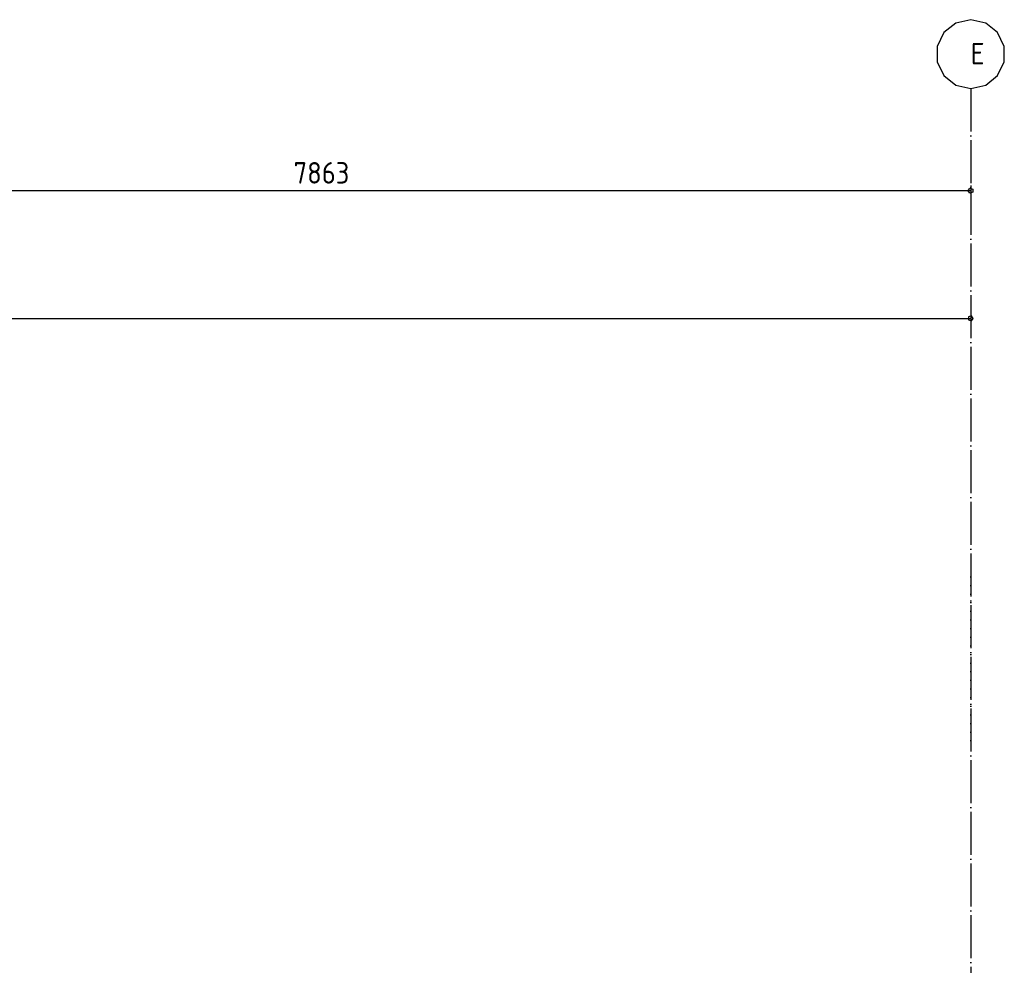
# Model space of a CAD drawing. Extents: x -34050 to 15826, y -13300 to 25096.
# Tile 15 of 40: x -10756 to -5039, y -447 to 5046. Entities that reach past the tile are written whole.
import ezdxf

# ---------------------------------------------------------------- set-up
doc = ezdxf.new("R2010")
doc.units = 0
doc.header["$MEASUREMENT"] = 0
doc.linetypes.add('DASHDOT', pattern=[300, 250, -25, 0, -25])
doc.linetypes.add('DOT', pattern=[50, 0, -50])
for name, color, linetype in [('LAYER01', 7, 'CONTINUOUS'), ('LAYER02', 7, 'CONTINUOUS'), ('LAYER107', 2, 'DOT')]:
    doc.layers.add(name, color=color, linetype=linetype)
doc.styles.get("Standard").update_dxf_attribs({"font": 'isocp.shx'})

msp = doc.modelspace()

# ---------------------------------------------------------------- linework, layer by layer
at = {"layer": 'LAYER01', "color": 1, "linetype": 'DASHDOT'}
msp.add_line((-5233.81235, 4645.8111), (-5233.81235, -10884.2514), dxfattribs=at)
at = {"layer": 'LAYER02', "color": 1, "linetype": 'Continuous'}
for p, q in [((-5233.81235, 5045.81415), (-5320.6684, 5025.97045)), ((-5146.95585, 5025.97045), (-5233.81235, 5045.81415)), ((-5233.81235, 5045.81415), (-5233.81235, 5045.81415)), ((-5320.6684, 5025.97045), (-5390.09245, 4970.61615)), ((-5077.5318, 4970.61615), (-5146.95585, 5025.97045)), ((-5390.09245, 4970.61615), (-5428.78725, 4890.36405)), ((-5038.83705, 4890.36405), (-5077.5318, 4970.61615)), ((-5428.78725, 4890.36405), (-5428.78725, 4801.2661)), ((-5038.83705, 4801.2661), (-5038.83705, 4890.36405)), ((-5428.78725, 4801.2661), (-5390.09245, 4721.014)), ((-5077.5318, 4721.014), (-5038.83705, 4801.2661)), ((-5390.09245, 4721.014), (-5320.6684, 4665.6597)), ((-5146.95585, 4665.6597), (-5077.5318, 4721.014)), ((-5320.6684, 4665.6597), (-5233.81235, 4645.81605)), ((-5233.81235, 4645.81605), (-5146.95585, 4665.6597))]:
    msp.add_line(p, q, dxfattribs=at)
at = {"layer": 'LAYER107', "color": 1, "linetype": 'Continuous'}
for p, q in [((-5248.81325, 4051.939), (-5238.4472, 4066.20825)), ((-5238.4472, 4066.20825), (-5221.67625, 4060.75515)), ((-5233.81235, 4081.93665), (-5233.81235, 3976.93825)), ((-5221.67625, 4060.75515), (-5221.67625, 4043.12325)), ((-5238.4472, 4037.67015), (-5248.81325, 4051.939)), ((-5248.81325, 4051.939), (-5248.81325, 4051.939)), ((-5221.67625, 4043.12325), (-5238.4472, 4037.67015)), ((-5229.1771, 3325.13695), (-5245.94535, 3319.6888)), ((-5245.94535, 3319.6888), (-5245.94535, 3302.0569)), ((-5233.81235, 3340.87525), (-5233.81235, 3235.87725)), ((-5218.8133, 3310.87305), (-5229.1771, 3325.13695)), ((-5245.94535, 3302.0569), (-5229.1771, 3296.60875)), ((-5229.1771, 3296.60875), (-5218.8133, 3310.87305)), ((-5218.8133, 3310.87305), (-5218.8133, 3310.87305))]:
    msp.add_line(p, q, dxfattribs=at)
at = {"layer": 'LAYER107', "color": 5, "linetype": 'Continuous'}
for p, q in [((-5233.81235, 4051.939), (-29922.8119, 4051.939)), ((-29922.8119, 3310.87305), (-5233.81235, 3310.87305))]:
    msp.add_line(p, q, dxfattribs=at)
at = {"layer": 'LAYER107', "color": 1, "linetype": 'DOT'}
msp.add_line((-5233.81235, 857.8747), (-5233.81235, 1905.8769), dxfattribs=at)

# ---------------------------------------------------------------- texts
at = {"layer": 'LAYER02', "color": 2}
msp.add_text('E', height=125, dxfattribs=at).set_placement((-5233.81235, 4785.81045))
at = {"layer": 'LAYER107', "color": 2}
msp.add_text('7863', height=125, dxfattribs=at).set_placement((-9165.3122, 4093.5951))

doc.saveas('drawing.dxf')
